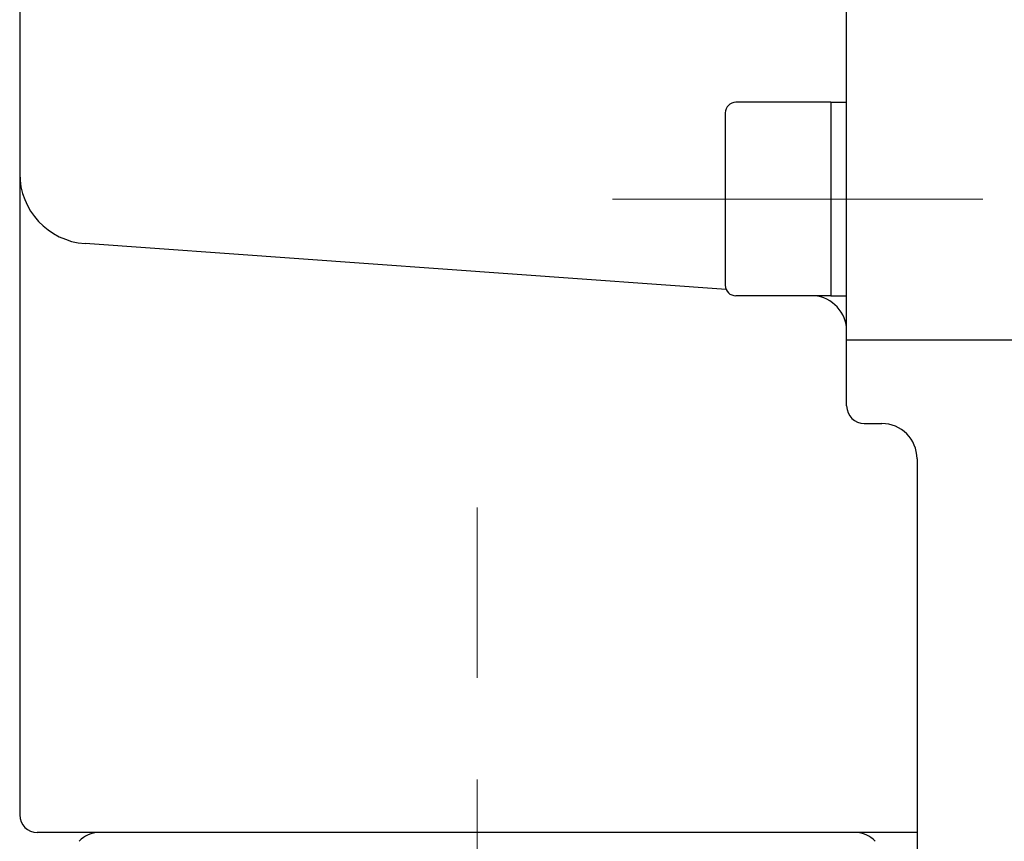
# Model space of a CAD drawing. Header units: millimetres. Extents: x 0 to 1071, y 0 to 742.
# Tile 91 of 130: x 373 to 400, y 483 to 506. Entities that reach past the tile are written whole.
import ezdxf

# ---------------------------------------------------------------- set-up
doc = ezdxf.new("R2010")
doc.units = ezdxf.units.MM
doc.header["$LTSCALE"] = 0.454724
doc.linetypes.add('CENTER', pattern=[50.8, 31.75, -6.35, 6.35, -6.35])
doc.layers.add('NoLayerName_001', color=7, linetype='Continuous')

msp = doc.modelspace()

# ---------------------------------------------------------------- linework, layer by layer
at = {"layer": 'NoLayerName_001', "color": 7, "linetype": 'Continuous', "lineweight": 25}
for p, q in [((396, 495.119085), (396, 569)), ((372.500001, 561.123589), (372.500001, 483.5)), ((395.55, 503.748333), (392.85, 503.748333)), ((395.55, 503.748333), (396, 503.748333)), ((395.55, 503.748333), (395.55, 498.248333)), ((392.55, 503.448333), (392.55, 498.548333)), ((392.575823, 498.426567), (374.357031, 499.732273)), ((395.55, 498.248333), (392.85, 498.248333)), ((395.55, 498.248333), (396, 498.248333)), ((396, 497), (401, 497)), ((396.5, 494.619085), (397, 494.619085)), ((398, 493.619085), (398, 480.5)), ((398, 483), (373.000001, 483))]:
    msp.add_line(p, q, dxfattribs=at)
at = {"layer": 'NoLayerName_001', "color": 4, "linetype": 'CENTER', "lineweight": 13}
for p, q in [((389.34352, 500.998333), (399.870292, 500.998333)), ((385.500001, 464.296655), (385.500001, 492.230551))]:
    msp.add_line(p, q, dxfattribs=at)
at = {"layer": 'NoLayerName_001', "color": 60, "linetype": 'Continuous', "lineweight": 25}
msp.add_line((396.250001, 483), (374.750001, 483), dxfattribs=at)
at = {"layer": 'NoLayerName_001', "color": 7, "linetype": 'Continuous', "lineweight": 25}
for centre, radius, start, end in [((392.85, 503.448333), 0.3, 90, 180), ((374.500001, 501.727156), 2, 180, 265.9007318), ((392.85, 498.548333), 0.3, 180, 270), ((395, 497.250267), 1, 0, 85.9007318), ((396.5, 495.119085), 0.5, 180, 270), ((397, 493.619085), 1, 0, 90), ((373.000001, 483.5), 0.5, 180, 270)]:
    msp.add_arc(centre, radius, start, end, dxfattribs=at)
at = {"layer": 'NoLayerName_001', "color": 60, "linetype": 'Continuous', "lineweight": 25}
for centre, start, end in [((374.750001, 482.25), 90, 138.1437061), ((396.250001, 482.25), 41.8562939, 90)]:
    msp.add_arc(centre, 0.75, start, end, dxfattribs=at)

doc.saveas('drawing.dxf')
